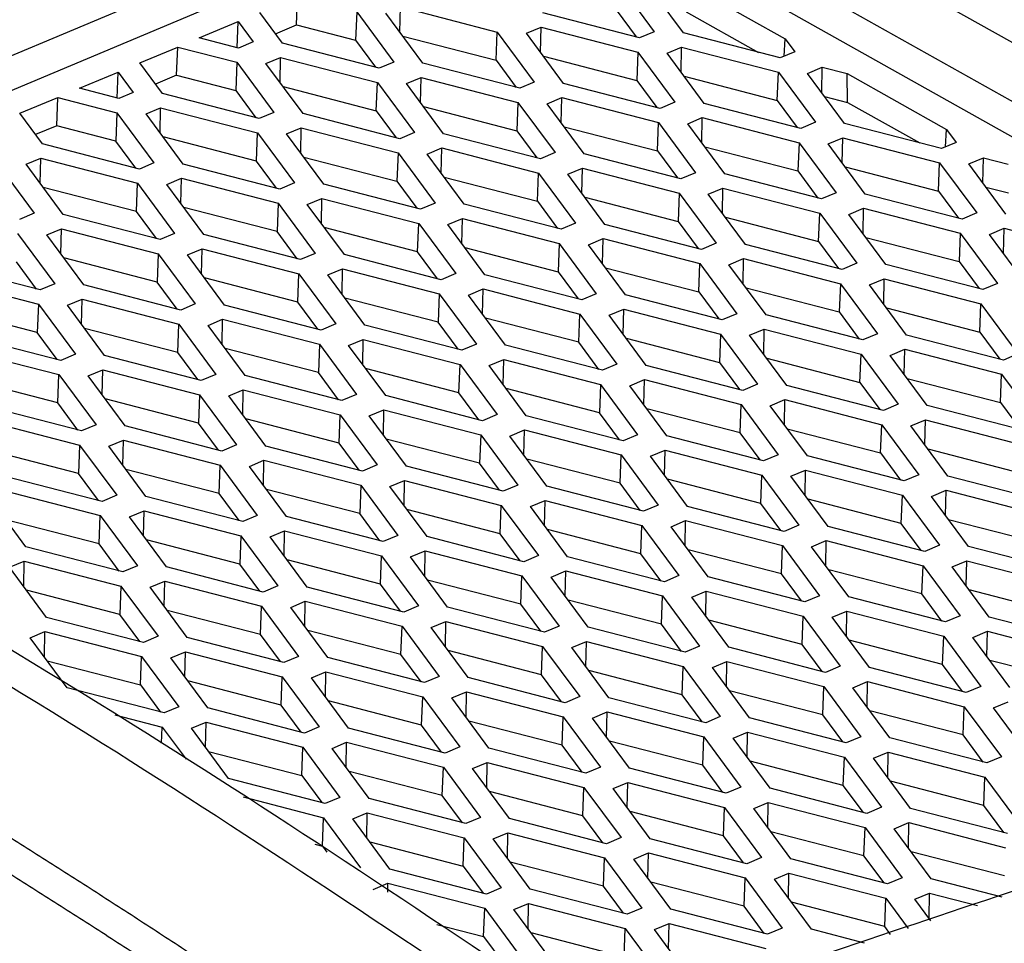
# Model space of a CAD drawing. Header units: millimetres. Extents: x -0.44 to 1.31, y -0.87 to 1.29.
# Tile 118 of 182: x 1.1592 to 1.1836, y -0.4422 to -0.4193. Entities that reach past the tile are written whole.
import ezdxf

# ---------------------------------------------------------------- set-up
doc = ezdxf.new("R2010")
doc.units = ezdxf.units.MM

msp = doc.modelspace()

# ---------------------------------------------------------------- linework, layer by layer
at = {"color": 7, "linetype": 'Continuous', "lineweight": 25}
for p, q in [((1.172175, -0.413303), (1.20818, -0.433535)), ((1.143779, -0.426554), (1.171276, -0.414992)), ((1.172688, -0.415054), (1.20647, -0.434036)), ((1.171256, -0.415865), (1.144701, -0.42703)), ((1.205437, -0.43434), (1.172668, -0.415927)), ((1.174003, -0.41833), (1.174923, -0.419575)), ((1.175648, -0.419605), (1.174727, -0.418359)), ((1.175709, -0.418367), (1.178177, -0.419754)), ((1.166039, -0.419406), (1.166066, -0.418703)), ((1.165688, -0.419859), (1.165126, -0.419098)), ((1.167534, -0.419083), (1.167507, -0.419785)), ((1.167534, -0.419083), (1.168454, -0.420329)), ((1.169179, -0.420358), (1.168258, -0.419112)), ((1.168609, -0.419587), (1.168621, -0.41896)), ((1.168621, -0.41896), (1.171025, -0.419582)), ((1.174561, -0.419728), (1.172157, -0.419106)), ((1.173976, -0.419032), (1.174473, -0.419705)), ((1.175718, -0.419079), (1.177514, -0.420088)), ((1.163624, -0.419729), (1.16459, -0.419323)), ((1.164565, -0.419973), (1.16459, -0.419323)), ((1.16459, -0.419323), (1.164963, -0.41983)), ((1.165515, -0.419626), (1.166039, -0.419406)), ((1.166039, -0.419406), (1.167507, -0.419785)), ((1.170998, -0.420284), (1.171025, -0.419582)), ((1.171025, -0.419582), (1.171945, -0.420827)), ((1.171749, -0.419611), (1.172112, -0.419458)), ((1.17267, -0.420857), (1.171749, -0.419611)), ((1.1721, -0.420086), (1.172112, -0.419458)), ((1.172112, -0.419458), (1.174516, -0.420081)), ((1.174923, -0.419575), (1.174561, -0.419728)), ((1.178052, -0.420227), (1.175648, -0.419605)), ((1.164601, -0.419982), (1.163624, -0.419729)), ((1.164963, -0.41983), (1.164601, -0.419982)), ((1.168092, -0.420481), (1.165688, -0.419859)), ((1.167507, -0.419785), (1.168004, -0.420458)), ((1.168682, -0.419685), (1.170998, -0.420284)), ((1.178152, -0.420185), (1.178177, -0.419754)), ((1.178177, -0.419754), (1.178414, -0.420074)), ((1.162148, -0.42035), (1.163088, -0.419955)), ((1.163061, -0.420658), (1.163088, -0.419955)), ((1.163088, -0.419955), (1.164556, -0.420335)), ((1.174516, -0.420081), (1.174489, -0.420783)), ((1.174516, -0.420081), (1.175436, -0.421326)), ((1.175241, -0.42011), (1.175603, -0.419957)), ((1.176161, -0.421356), (1.175241, -0.42011)), ((1.175591, -0.420585), (1.175603, -0.419957)), ((1.175603, -0.419957), (1.178007, -0.42058)), ((1.178414, -0.420074), (1.178052, -0.420227)), ((1.16271, -0.421111), (1.162148, -0.42035)), ((1.164556, -0.420335), (1.164529, -0.421038)), ((1.164556, -0.420335), (1.165477, -0.421581)), ((1.165281, -0.420364), (1.165643, -0.420212)), ((1.166201, -0.42161), (1.165281, -0.420364)), ((1.165631, -0.420839), (1.165643, -0.420212)), ((1.165643, -0.420212), (1.168047, -0.420834)), ((1.168454, -0.420329), (1.168092, -0.420481)), ((1.171583, -0.42098), (1.169179, -0.420358)), ((1.170998, -0.420284), (1.171495, -0.420957)), ((1.172173, -0.420184), (1.174489, -0.420783)), ((1.160646, -0.420981), (1.161612, -0.420576)), ((1.161587, -0.421225), (1.161612, -0.420576)), ((1.161612, -0.420576), (1.161986, -0.421082)), ((1.17798, -0.421282), (1.178007, -0.42058)), ((1.178007, -0.42058), (1.178928, -0.421825)), ((1.178731, -0.420609), (1.179094, -0.420456)), ((1.179652, -0.421855), (1.178731, -0.420609)), ((1.179082, -0.421084), (1.179094, -0.420456)), ((1.179094, -0.420456), (1.179713, -0.420616)), ((1.163061, -0.420658), (1.162538, -0.420878)), ((1.163061, -0.420658), (1.164529, -0.421038)), ((1.16802, -0.421536), (1.168047, -0.420834)), ((1.168047, -0.420834), (1.168968, -0.422079)), ((1.168772, -0.420863), (1.169134, -0.420711)), ((1.169122, -0.421338), (1.169134, -0.420711)), ((1.169134, -0.420711), (1.171538, -0.421333)), ((1.171945, -0.420827), (1.171583, -0.42098)), ((1.174489, -0.420783), (1.174986, -0.421456)), ((1.175664, -0.420683), (1.17798, -0.421282)), ((1.179713, -0.420616), (1.182182, -0.422004)), ((1.179722, -0.421329), (1.179713, -0.420616)), ((1.161623, -0.421234), (1.160646, -0.420981)), ((1.161986, -0.421082), (1.161623, -0.421234)), ((1.164529, -0.421038), (1.165026, -0.42171)), ((1.165704, -0.420937), (1.16802, -0.421536)), ((1.169692, -0.422109), (1.168772, -0.420863)), ((1.175074, -0.421479), (1.17267, -0.420857)), ((1.15917, -0.421602), (1.16011, -0.421207)), ((1.160083, -0.42191), (1.16011, -0.421207)), ((1.16011, -0.421207), (1.161578, -0.421587)), ((1.165114, -0.421733), (1.16271, -0.421111)), ((1.171538, -0.421333), (1.171511, -0.422035)), ((1.171538, -0.421333), (1.172459, -0.422578)), ((1.172263, -0.421362), (1.172625, -0.421209)), ((1.172613, -0.421837), (1.172625, -0.421209)), ((1.172625, -0.421209), (1.175029, -0.421832)), ((1.175436, -0.421326), (1.175074, -0.421479)), ((1.17798, -0.421282), (1.178477, -0.421955)), ((1.179155, -0.421182), (1.179722, -0.421329)), ((1.179722, -0.421329), (1.181518, -0.422338)), ((1.161578, -0.421587), (1.161551, -0.42229)), ((1.161578, -0.421587), (1.162499, -0.422833)), ((1.162303, -0.421616), (1.162665, -0.421464)), ((1.162653, -0.422091), (1.162665, -0.421464)), ((1.162665, -0.421464), (1.165069, -0.422086)), ((1.165477, -0.421581), (1.165114, -0.421733)), ((1.16802, -0.421536), (1.168517, -0.422209)), ((1.169195, -0.421436), (1.171511, -0.422035)), ((1.173183, -0.422608), (1.172263, -0.421362)), ((1.178565, -0.421978), (1.176161, -0.421356)), ((1.159732, -0.422363), (1.15917, -0.421602)), ((1.163223, -0.422862), (1.162303, -0.421616)), ((1.168605, -0.422232), (1.166201, -0.42161)), ((1.175002, -0.422534), (1.175029, -0.421832)), ((1.175029, -0.421832), (1.17595, -0.423077)), ((1.175754, -0.421861), (1.176116, -0.421708)), ((1.176104, -0.422336), (1.176116, -0.421708)), ((1.176116, -0.421708), (1.17852, -0.422331)), ((1.178928, -0.421825), (1.178565, -0.421978)), ((1.160083, -0.42191), (1.15956, -0.42213)), ((1.161551, -0.42229), (1.160083, -0.42191)), ((1.165794, -0.422115), (1.166156, -0.421963)), ((1.166144, -0.42259), (1.166156, -0.421963)), ((1.166156, -0.421963), (1.16856, -0.422585)), ((1.171511, -0.422035), (1.172008, -0.422708)), ((1.172686, -0.421935), (1.175002, -0.422534)), ((1.176674, -0.423107), (1.175754, -0.421861)), ((1.182056, -0.422477), (1.179652, -0.421855)), ((1.182156, -0.422435), (1.182182, -0.422004)), ((1.182182, -0.422004), (1.182419, -0.422324)), ((1.162048, -0.422963), (1.161551, -0.42229)), ((1.165042, -0.422789), (1.162726, -0.422189)), ((1.165042, -0.422789), (1.165069, -0.422086)), ((1.165069, -0.422086), (1.16599, -0.423332)), ((1.166714, -0.423361), (1.165794, -0.422115)), ((1.168968, -0.422079), (1.168605, -0.422232)), ((1.172096, -0.422731), (1.169692, -0.422109)), ((1.179245, -0.42236), (1.179607, -0.422207)), ((1.179595, -0.422835), (1.179607, -0.422207)), ((1.179607, -0.422207), (1.182011, -0.42283)), ((1.162136, -0.422985), (1.159732, -0.422363)), ((1.169285, -0.422614), (1.169647, -0.422462)), ((1.169635, -0.423089), (1.169647, -0.422462)), ((1.169647, -0.422462), (1.172051, -0.423084)), ((1.175002, -0.422534), (1.175499, -0.423207)), ((1.176177, -0.422434), (1.178493, -0.423033)), ((1.17852, -0.422331), (1.178493, -0.423033)), ((1.17852, -0.422331), (1.179441, -0.423576)), ((1.180165, -0.423606), (1.179245, -0.42236)), ((1.182419, -0.422324), (1.182056, -0.422477)), ((1.159325, -0.422868), (1.159688, -0.422716)), ((1.159676, -0.423343), (1.159688, -0.422716)), ((1.159688, -0.422716), (1.162091, -0.423338)), ((1.165539, -0.423461), (1.165042, -0.422789)), ((1.166217, -0.422688), (1.168533, -0.423288)), ((1.16856, -0.422585), (1.168533, -0.423288)), ((1.16856, -0.422585), (1.169481, -0.423831)), ((1.170205, -0.42386), (1.169285, -0.422614)), ((1.172459, -0.422578), (1.172096, -0.422731)), ((1.175587, -0.42323), (1.173183, -0.422608)), ((1.182736, -0.422859), (1.183098, -0.422706)), ((1.183086, -0.423334), (1.183098, -0.422706)), ((1.183098, -0.422706), (1.183717, -0.422866)), ((1.1586, -0.422839), (1.159521, -0.424085)), ((1.160245, -0.424114), (1.159325, -0.422868)), ((1.162499, -0.422833), (1.162136, -0.422985)), ((1.165627, -0.423484), (1.163223, -0.422862)), ((1.172776, -0.423113), (1.173138, -0.422961)), ((1.173126, -0.423588), (1.173138, -0.422961)), ((1.173138, -0.422961), (1.175542, -0.423583)), ((1.178493, -0.423033), (1.17899, -0.423706)), ((1.179668, -0.422933), (1.181984, -0.423532)), ((1.181984, -0.423532), (1.182011, -0.42283)), ((1.182011, -0.42283), (1.182932, -0.424075)), ((1.183656, -0.424105), (1.182736, -0.422859)), ((1.162816, -0.423367), (1.163179, -0.423215)), ((1.163167, -0.423842), (1.163179, -0.423215)), ((1.163179, -0.423215), (1.165582, -0.423837)), ((1.168533, -0.423288), (1.16903, -0.42396)), ((1.169708, -0.423187), (1.172024, -0.423786)), ((1.172024, -0.423786), (1.172051, -0.423084)), ((1.172051, -0.423084), (1.172972, -0.424329)), ((1.173696, -0.424359), (1.172776, -0.423113)), ((1.17595, -0.423077), (1.175587, -0.42323)), ((1.179078, -0.423729), (1.176674, -0.423107)), ((1.162064, -0.424041), (1.159748, -0.423441)), ((1.162064, -0.424041), (1.162091, -0.423338)), ((1.162091, -0.423338), (1.163012, -0.424584)), ((1.163736, -0.424613), (1.162816, -0.423367)), ((1.16599, -0.423332), (1.165627, -0.423484)), ((1.169118, -0.423983), (1.166714, -0.423361)), ((1.176267, -0.423612), (1.17663, -0.423459)), ((1.176618, -0.424087), (1.17663, -0.423459)), ((1.17663, -0.423459), (1.179033, -0.424082)), ((1.181984, -0.423532), (1.182481, -0.424205)), ((1.183159, -0.423432), (1.183726, -0.423579)), ((1.166307, -0.423866), (1.16667, -0.423714)), ((1.166658, -0.424341), (1.16667, -0.423714)), ((1.16667, -0.423714), (1.169073, -0.424336)), ((1.172024, -0.423786), (1.172521, -0.424459)), ((1.173199, -0.423686), (1.175515, -0.424285)), ((1.175542, -0.423583), (1.175515, -0.424285)), ((1.175542, -0.423583), (1.176463, -0.424828)), ((1.177187, -0.424858), (1.176267, -0.423612)), ((1.179441, -0.423576), (1.179078, -0.423729)), ((1.182569, -0.424228), (1.180165, -0.423606)), ((1.165555, -0.42454), (1.163239, -0.42394)), ((1.165582, -0.423837), (1.165555, -0.42454)), ((1.165582, -0.423837), (1.166503, -0.425083)), ((1.167227, -0.425112), (1.166307, -0.423866)), ((1.169481, -0.423831), (1.169118, -0.423983)), ((1.172609, -0.424482), (1.170205, -0.42386)), ((1.179758, -0.424111), (1.180121, -0.423958)), ((1.180109, -0.424586), (1.180121, -0.423958)), ((1.180121, -0.423958), (1.182524, -0.424581)), ((1.159521, -0.424085), (1.159158, -0.424237)), ((1.162649, -0.424736), (1.160245, -0.424114)), ((1.162562, -0.424714), (1.162064, -0.424041)), ((1.169798, -0.424365), (1.170161, -0.424213)), ((1.170149, -0.42484), (1.170161, -0.424213)), ((1.170161, -0.424213), (1.172564, -0.424835)), ((1.17669, -0.424185), (1.179006, -0.424784)), ((1.179006, -0.424784), (1.179033, -0.424082)), ((1.179033, -0.424082), (1.179954, -0.425327)), ((1.180678, -0.425357), (1.179758, -0.424111)), ((1.182932, -0.424075), (1.182569, -0.424228)), ((1.159838, -0.424619), (1.160201, -0.424467)), ((1.160189, -0.425094), (1.160201, -0.424467)), ((1.160201, -0.424467), (1.162604, -0.425089)), ((1.169046, -0.425039), (1.16673, -0.424439)), ((1.169046, -0.425039), (1.169073, -0.424336)), ((1.169073, -0.424336), (1.169994, -0.425582)), ((1.170718, -0.425611), (1.169798, -0.424365)), ((1.172972, -0.424329), (1.172609, -0.424482)), ((1.1761, -0.424981), (1.173696, -0.424359)), ((1.175515, -0.424285), (1.176012, -0.424958)), ((1.183249, -0.42461), (1.183612, -0.424457)), ((1.1836, -0.425085), (1.183612, -0.424457)), ((1.183612, -0.424457), (1.186015, -0.425079)), ((1.159113, -0.42459), (1.160034, -0.425836)), ((1.160758, -0.425865), (1.159838, -0.424619)), ((1.163012, -0.424584), (1.162649, -0.424736)), ((1.16614, -0.425235), (1.163736, -0.424613)), ((1.166052, -0.425212), (1.165555, -0.42454)), ((1.173289, -0.424864), (1.173652, -0.424712)), ((1.17364, -0.425339), (1.173652, -0.424712)), ((1.173652, -0.424712), (1.176055, -0.425334)), ((1.180181, -0.424684), (1.182497, -0.425283)), ((1.182524, -0.424581), (1.182497, -0.425283)), ((1.182524, -0.424581), (1.183445, -0.425826)), ((1.184169, -0.425856), (1.183249, -0.42461)), ((1.163329, -0.425118), (1.163692, -0.424966)), ((1.16368, -0.425593), (1.163692, -0.424966)), ((1.163692, -0.424966), (1.166095, -0.425588)), ((1.170221, -0.424938), (1.172537, -0.425537)), ((1.172564, -0.424835), (1.172537, -0.425537)), ((1.172564, -0.424835), (1.173485, -0.426081)), ((1.174209, -0.42611), (1.173289, -0.424864)), ((1.176463, -0.424828), (1.1761, -0.424981)), ((1.179591, -0.42548), (1.177187, -0.424858)), ((1.179006, -0.424784), (1.179504, -0.425457)), ((1.162577, -0.425792), (1.160261, -0.425192)), ((1.162604, -0.425089), (1.162577, -0.425792)), ((1.162604, -0.425089), (1.163525, -0.426335)), ((1.164249, -0.426364), (1.163329, -0.425118)), ((1.166503, -0.425083), (1.16614, -0.425235)), ((1.169631, -0.425734), (1.167227, -0.425112)), ((1.169544, -0.425711), (1.169046, -0.425039)), ((1.17678, -0.425363), (1.177143, -0.42521)), ((1.177131, -0.425838), (1.177143, -0.42521)), ((1.177143, -0.42521), (1.179546, -0.425833)), ((1.159671, -0.425988), (1.157267, -0.425366)), ((1.159584, -0.425966), (1.159086, -0.425293)), ((1.16682, -0.425617), (1.167183, -0.425465)), ((1.167171, -0.426092), (1.167183, -0.425465)), ((1.167183, -0.425465), (1.169586, -0.426087)), ((1.173712, -0.425437), (1.176028, -0.426036)), ((1.176028, -0.426036), (1.176055, -0.425334)), ((1.176055, -0.425334), (1.176976, -0.426579)), ((1.1777, -0.426609), (1.17678, -0.425363)), ((1.179954, -0.425327), (1.179591, -0.42548)), ((1.183082, -0.425979), (1.180678, -0.425357)), ((1.182497, -0.425283), (1.182994, -0.425956)), ((1.157223, -0.425719), (1.159627, -0.426341)), ((1.166069, -0.426291), (1.163752, -0.425691)), ((1.166069, -0.426291), (1.166095, -0.425588)), ((1.166095, -0.425588), (1.167016, -0.426834)), ((1.16774, -0.426863), (1.16682, -0.425617)), ((1.169994, -0.425582), (1.169631, -0.425734)), ((1.173122, -0.426233), (1.170718, -0.425611)), ((1.172537, -0.425537), (1.173035, -0.42621)), ((1.180271, -0.425862), (1.180634, -0.425709)), ((1.180622, -0.426337), (1.180634, -0.425709)), ((1.180634, -0.425709), (1.183037, -0.426332)), ((1.160034, -0.425836), (1.159671, -0.425988)), ((1.163162, -0.426487), (1.160758, -0.425865)), ((1.163075, -0.426465), (1.162577, -0.425792)), ((1.170311, -0.426116), (1.170674, -0.425964)), ((1.170662, -0.426591), (1.170674, -0.425964)), ((1.170674, -0.425964), (1.173078, -0.426586)), ((1.177203, -0.425936), (1.179519, -0.426535)), ((1.179546, -0.425833), (1.179519, -0.426535)), ((1.179546, -0.425833), (1.180467, -0.427078)), ((1.181191, -0.427108), (1.180271, -0.425862)), ((1.183445, -0.425826), (1.183082, -0.425979)), ((1.160351, -0.42637), (1.160714, -0.426218)), ((1.160702, -0.426845), (1.160714, -0.426218)), ((1.160714, -0.426218), (1.163118, -0.42684)), ((1.169559, -0.42679), (1.167243, -0.42619)), ((1.169586, -0.426087), (1.169559, -0.42679)), ((1.169586, -0.426087), (1.170507, -0.427333)), ((1.171231, -0.427362), (1.170311, -0.426116)), ((1.173485, -0.426081), (1.173122, -0.426233)), ((1.176613, -0.426732), (1.174209, -0.42611)), ((1.176028, -0.426036), (1.176526, -0.426709)), ((1.1596, -0.427044), (1.157283, -0.426444)), ((1.159627, -0.426341), (1.1596, -0.427044)), ((1.159627, -0.426341), (1.160547, -0.427587)), ((1.161271, -0.427616), (1.160351, -0.42637)), ((1.163525, -0.426335), (1.163162, -0.426487)), ((1.166653, -0.426986), (1.164249, -0.426364)), ((1.166566, -0.426963), (1.166069, -0.426291)), ((1.173802, -0.426615), (1.174165, -0.426463)), ((1.174153, -0.42709), (1.174165, -0.426463)), ((1.174165, -0.426463), (1.176569, -0.427085)), ((1.180694, -0.426435), (1.183011, -0.427034)), ((1.183011, -0.427034), (1.183037, -0.426332)), ((1.183037, -0.426332), (1.183958, -0.427577)), ((1.163842, -0.426869), (1.164205, -0.426717)), ((1.164193, -0.427344), (1.164205, -0.426717)), ((1.164205, -0.426717), (1.166609, -0.427339)), ((1.173051, -0.427288), (1.170734, -0.426689)), ((1.173051, -0.427288), (1.173078, -0.426586)), ((1.173078, -0.426586), (1.173998, -0.427832)), ((1.174722, -0.427861), (1.173802, -0.426615)), ((1.176976, -0.426579), (1.176613, -0.426732)), ((1.180104, -0.427231), (1.1777, -0.426609)), ((1.179519, -0.426535), (1.180017, -0.427208)), ((1.163091, -0.427543), (1.160774, -0.426943)), ((1.163091, -0.427543), (1.163118, -0.42684)), ((1.163118, -0.42684), (1.164038, -0.428086)), ((1.164762, -0.428115), (1.163842, -0.426869)), ((1.167016, -0.426834), (1.166653, -0.426986)), ((1.170144, -0.427485), (1.16774, -0.426863)), ((1.170057, -0.427462), (1.169559, -0.42679)), ((1.177293, -0.427114), (1.177656, -0.426961)), ((1.177644, -0.427589), (1.177656, -0.426961)), ((1.177656, -0.426961), (1.18006, -0.427584)), ((1.160184, -0.427739), (1.15778, -0.427117)), ((1.160097, -0.427717), (1.1596, -0.427044)), ((1.174225, -0.427188), (1.176542, -0.427787)), ((1.176569, -0.427085), (1.176542, -0.427787)), ((1.176569, -0.427085), (1.177489, -0.42833)), ((1.178213, -0.42836), (1.177293, -0.427114)), ((1.180467, -0.427078), (1.180104, -0.427231)), ((1.183595, -0.42773), (1.181191, -0.427108)), ((1.183011, -0.427034), (1.183508, -0.427707)), ((1.166582, -0.428042), (1.164265, -0.427442)), ((1.166609, -0.427339), (1.166582, -0.428042)), ((1.166609, -0.427339), (1.167529, -0.428585)), ((1.167333, -0.427368), (1.167696, -0.427216)), ((1.168254, -0.428614), (1.167333, -0.427368)), ((1.167684, -0.427843), (1.167696, -0.427216)), ((1.167696, -0.427216), (1.1701, -0.427838)), ((1.170507, -0.427333), (1.170144, -0.427485)), ((1.173635, -0.427984), (1.171231, -0.427362)), ((1.173548, -0.427961), (1.173051, -0.427288)), ((1.157736, -0.42747), (1.16014, -0.428092)), ((1.160547, -0.427587), (1.160184, -0.427739)), ((1.163675, -0.428238), (1.161271, -0.427616)), ((1.163588, -0.428216), (1.163091, -0.427543)), ((1.177716, -0.427687), (1.180033, -0.428286)), ((1.180033, -0.428286), (1.18006, -0.427584)), ((1.18006, -0.427584), (1.18098, -0.428829)), ((1.180784, -0.427613), (1.181147, -0.42746)), ((1.181704, -0.428859), (1.180784, -0.427613)), ((1.181135, -0.428088), (1.181147, -0.42746)), ((1.181147, -0.42746), (1.183551, -0.428083)), ((1.183958, -0.427577), (1.183595, -0.42773)), ((1.170073, -0.428541), (1.167756, -0.427941)), ((1.170073, -0.428541), (1.1701, -0.427838)), ((1.1701, -0.427838), (1.17102, -0.429084)), ((1.170824, -0.427867), (1.171187, -0.427715)), ((1.171744, -0.429113), (1.170824, -0.427867)), ((1.171175, -0.428342), (1.171187, -0.427715)), ((1.171187, -0.427715), (1.173591, -0.428337)), ((1.173998, -0.427832), (1.173635, -0.427984)), ((1.177126, -0.428483), (1.174722, -0.427861)), ((1.176542, -0.427787), (1.177039, -0.42846)), ((1.160113, -0.428795), (1.16014, -0.428092)), ((1.16014, -0.428092), (1.16106, -0.429338)), ((1.160864, -0.428121), (1.161227, -0.427969)), ((1.161785, -0.429367), (1.160864, -0.428121)), ((1.161215, -0.428596), (1.161227, -0.427969)), ((1.161227, -0.427969), (1.163631, -0.428591)), ((1.164038, -0.428086), (1.163675, -0.428238)), ((1.167166, -0.428737), (1.164762, -0.428115)), ((1.167079, -0.428715), (1.166582, -0.428042)), ((1.181207, -0.428186), (1.183524, -0.428785)), ((1.183524, -0.428785), (1.183551, -0.428083)), ((1.183551, -0.428083), (1.184471, -0.429328)), ((1.160113, -0.428795), (1.157796, -0.428195)), ((1.173591, -0.428337), (1.173564, -0.42904)), ((1.173591, -0.428337), (1.174511, -0.429583)), ((1.174315, -0.428366), (1.174678, -0.428214)), ((1.175236, -0.429612), (1.174315, -0.428366)), ((1.174666, -0.428841), (1.174678, -0.428214)), ((1.174678, -0.428214), (1.177082, -0.428836)), ((1.177489, -0.42833), (1.177126, -0.428483)), ((1.180617, -0.428982), (1.178213, -0.42836)), ((1.180033, -0.428286), (1.18053, -0.428959)), ((1.163631, -0.428591), (1.163604, -0.429294)), ((1.163631, -0.428591), (1.164551, -0.429837)), ((1.164355, -0.42862), (1.164718, -0.428468)), ((1.165276, -0.429866), (1.164355, -0.42862)), ((1.164706, -0.429095), (1.164718, -0.428468)), ((1.164718, -0.428468), (1.167122, -0.42909)), ((1.167529, -0.428585), (1.167166, -0.428737)), ((1.170657, -0.429236), (1.168254, -0.428614)), ((1.17057, -0.429213), (1.170073, -0.428541)), ((1.173564, -0.42904), (1.171247, -0.42844)), ((1.160697, -0.42949), (1.158294, -0.428868)), ((1.16061, -0.429468), (1.160113, -0.428795)), ((1.163604, -0.429294), (1.161287, -0.428694)), ((1.177055, -0.429538), (1.177082, -0.428836)), ((1.177082, -0.428836), (1.178002, -0.430081)), ((1.177806, -0.428865), (1.178169, -0.428713)), ((1.178727, -0.430111), (1.177806, -0.428865)), ((1.178157, -0.42934), (1.178169, -0.428713)), ((1.178169, -0.428713), (1.180573, -0.429335)), ((1.18098, -0.428829), (1.180617, -0.428982)), ((1.184108, -0.429481), (1.181704, -0.428859)), ((1.183524, -0.428785), (1.184021, -0.429458)), ((1.167095, -0.429793), (1.167122, -0.42909)), ((1.167122, -0.42909), (1.168042, -0.430336)), ((1.167846, -0.429119), (1.168209, -0.428967)), ((1.168767, -0.430365), (1.167846, -0.429119)), ((1.168197, -0.429594), (1.168209, -0.428967)), ((1.168209, -0.428967), (1.170613, -0.429589)), ((1.17102, -0.429084), (1.170657, -0.429236)), ((1.174148, -0.429735), (1.171744, -0.429113)), ((1.174061, -0.429712), (1.173564, -0.42904)), ((1.177055, -0.429538), (1.174738, -0.428939)), ((1.158249, -0.429221), (1.160653, -0.429843)), ((1.16106, -0.429338), (1.160697, -0.42949)), ((1.164188, -0.429989), (1.161785, -0.429367)), ((1.164101, -0.429967), (1.163604, -0.429294)), ((1.167095, -0.429793), (1.164778, -0.429193)), ((1.180546, -0.430037), (1.180573, -0.429335)), ((1.180573, -0.429335), (1.181493, -0.43058)), ((1.181297, -0.429364), (1.18166, -0.429211)), ((1.182218, -0.43061), (1.181297, -0.429364)), ((1.181648, -0.429839), (1.18166, -0.429211)), ((1.18166, -0.429211), (1.184064, -0.429834)), ((1.170613, -0.429589), (1.170586, -0.430292)), ((1.170613, -0.429589), (1.171533, -0.430835)), ((1.171337, -0.429618), (1.1717, -0.429466)), ((1.172258, -0.430864), (1.171337, -0.429618)), ((1.171688, -0.430093), (1.1717, -0.429466)), ((1.1717, -0.429466), (1.174104, -0.430088)), ((1.174511, -0.429583), (1.174148, -0.429735)), ((1.177639, -0.430234), (1.175236, -0.429612)), ((1.177552, -0.430211), (1.177055, -0.429538)), ((1.178229, -0.429438), (1.180546, -0.430037)), ((1.160653, -0.429843), (1.160626, -0.430546)), ((1.160653, -0.429843), (1.161573, -0.431089)), ((1.161377, -0.429872), (1.16174, -0.42972)), ((1.162298, -0.431118), (1.161377, -0.429872)), ((1.161728, -0.430347), (1.16174, -0.42972)), ((1.16174, -0.42972), (1.164144, -0.430342)), ((1.164551, -0.429837), (1.164188, -0.429989)), ((1.167679, -0.430488), (1.165276, -0.429866)), ((1.167592, -0.430466), (1.167095, -0.429793)), ((1.170586, -0.430292), (1.168269, -0.429692)), ((1.160626, -0.430546), (1.158309, -0.429946)), ((1.174077, -0.430791), (1.174104, -0.430088)), ((1.174104, -0.430088), (1.175024, -0.431334)), ((1.174828, -0.430117), (1.175191, -0.429965)), ((1.175749, -0.431363), (1.174828, -0.430117)), ((1.175179, -0.430592), (1.175191, -0.429965)), ((1.175191, -0.429965), (1.177595, -0.430587)), ((1.178002, -0.430081), (1.177639, -0.430234)), ((1.18113, -0.430733), (1.178727, -0.430111)), ((1.180546, -0.430037), (1.181043, -0.43071)), ((1.18172, -0.429937), (1.184037, -0.430536)), ((1.164117, -0.431045), (1.164144, -0.430342)), ((1.164144, -0.430342), (1.165064, -0.431588)), ((1.164868, -0.430371), (1.165231, -0.430219)), ((1.165789, -0.431617), (1.164868, -0.430371)), ((1.165219, -0.430846), (1.165231, -0.430219)), ((1.165231, -0.430219), (1.167635, -0.430841)), ((1.168042, -0.430336), (1.167679, -0.430488)), ((1.17117, -0.430987), (1.168767, -0.430365)), ((1.171083, -0.430964), (1.170586, -0.430292)), ((1.174077, -0.430791), (1.171761, -0.430191)), ((1.16121, -0.431241), (1.158807, -0.430619)), ((1.161123, -0.431219), (1.160626, -0.430546)), ((1.164117, -0.431045), (1.161801, -0.430445)), ((1.177568, -0.431289), (1.177595, -0.430587)), ((1.177595, -0.430587), (1.178515, -0.431833)), ((1.178319, -0.430616), (1.178682, -0.430464)), ((1.17924, -0.431862), (1.178319, -0.430616)), ((1.17867, -0.431091), (1.178682, -0.430464)), ((1.178682, -0.430464), (1.181086, -0.431086)), ((1.181493, -0.43058), (1.18113, -0.430733)), ((1.184621, -0.431232), (1.182218, -0.43061)), ((1.167635, -0.430841), (1.167608, -0.431544)), ((1.167635, -0.430841), (1.168555, -0.432087)), ((1.168359, -0.43087), (1.168722, -0.430718)), ((1.16928, -0.432116), (1.168359, -0.43087)), ((1.16871, -0.431345), (1.168722, -0.430718)), ((1.168722, -0.430718), (1.171126, -0.43134)), ((1.171533, -0.430835), (1.17117, -0.430987)), ((1.174661, -0.431486), (1.172258, -0.430864)), ((1.174574, -0.431463), (1.174077, -0.430791)), ((1.177568, -0.431289), (1.175251, -0.43069)), ((1.15932, -0.43237), (1.158399, -0.431124)), ((1.158762, -0.430972), (1.161166, -0.431594)), ((1.161573, -0.431089), (1.16121, -0.431241)), ((1.164702, -0.43174), (1.162298, -0.431118)), ((1.164614, -0.431718), (1.164117, -0.431045)), ((1.167608, -0.431544), (1.165292, -0.430944)), ((1.181059, -0.431788), (1.181086, -0.431086)), ((1.181086, -0.431086), (1.182006, -0.432331)), ((1.18181, -0.431115), (1.182173, -0.430963)), ((1.182731, -0.432361), (1.18181, -0.431115)), ((1.182161, -0.43159), (1.182173, -0.430963)), ((1.182173, -0.430963), (1.184577, -0.431585)), ((1.171099, -0.432043), (1.171126, -0.43134)), ((1.171126, -0.43134), (1.172046, -0.432586)), ((1.17185, -0.431369), (1.172213, -0.431217)), ((1.172771, -0.432615), (1.17185, -0.431369)), ((1.172201, -0.431844), (1.172213, -0.431217)), ((1.172213, -0.431217), (1.174617, -0.431839)), ((1.175024, -0.431334), (1.174661, -0.431486)), ((1.178152, -0.431985), (1.175749, -0.431363)), ((1.178065, -0.431962), (1.177568, -0.431289)), ((1.181059, -0.431788), (1.178743, -0.431189)), ((1.161139, -0.432297), (1.161166, -0.431594)), ((1.161166, -0.431594), (1.162086, -0.43284)), ((1.16189, -0.431623), (1.162253, -0.431471)), ((1.162241, -0.432098), (1.162253, -0.431471)), ((1.162253, -0.431471), (1.164657, -0.432093)), ((1.165064, -0.431588), (1.164702, -0.43174)), ((1.168105, -0.432217), (1.167608, -0.431544)), ((1.171099, -0.432043), (1.168783, -0.431443)), ((1.161139, -0.432297), (1.158823, -0.431697)), ((1.162811, -0.432869), (1.16189, -0.431623)), ((1.168193, -0.432239), (1.165789, -0.431617)), ((1.17459, -0.432542), (1.174617, -0.431839)), ((1.174617, -0.431839), (1.175537, -0.433085)), ((1.175341, -0.431868), (1.175704, -0.431716)), ((1.175692, -0.432343), (1.175704, -0.431716)), ((1.175704, -0.431716), (1.178108, -0.432338)), ((1.178515, -0.431833), (1.178152, -0.431985)), ((1.181556, -0.432461), (1.181059, -0.431788)), ((1.182234, -0.431688), (1.18455, -0.432287)), ((1.164657, -0.432093), (1.16463, -0.432796)), ((1.164657, -0.432093), (1.165577, -0.433339)), ((1.165381, -0.432122), (1.165744, -0.43197)), ((1.165732, -0.432597), (1.165744, -0.43197)), ((1.165744, -0.43197), (1.168148, -0.432592)), ((1.168555, -0.432087), (1.168193, -0.432239)), ((1.171596, -0.432715), (1.171099, -0.432043)), ((1.17459, -0.432542), (1.172274, -0.431942)), ((1.176262, -0.433114), (1.175341, -0.431868)), ((1.181644, -0.432484), (1.17924, -0.431862)), ((1.161636, -0.43297), (1.161139, -0.432297)), ((1.16463, -0.432796), (1.162314, -0.432196)), ((1.166302, -0.433368), (1.165381, -0.432122)), ((1.171684, -0.432738), (1.16928, -0.432116)), ((1.178081, -0.43304), (1.178108, -0.432338)), ((1.178108, -0.432338), (1.179028, -0.433584)), ((1.178832, -0.432367), (1.179195, -0.432215)), ((1.179183, -0.432842), (1.179195, -0.432215)), ((1.179195, -0.432215), (1.181599, -0.432837)), ((1.182006, -0.432331), (1.181644, -0.432484)), ((1.161724, -0.432992), (1.15932, -0.43237)), ((1.168121, -0.433295), (1.168148, -0.432592)), ((1.168148, -0.432592), (1.169068, -0.433838)), ((1.168872, -0.432621), (1.169235, -0.432469)), ((1.169223, -0.433096), (1.169235, -0.432469)), ((1.169235, -0.432469), (1.171639, -0.433091)), ((1.172046, -0.432586), (1.171684, -0.432738)), ((1.175087, -0.433214), (1.17459, -0.432542)), ((1.178081, -0.43304), (1.175765, -0.432441)), ((1.179753, -0.433613), (1.178832, -0.432367)), ((1.185135, -0.432983), (1.182731, -0.432361)), ((1.158912, -0.432875), (1.159275, -0.432723)), ((1.159263, -0.43335), (1.159275, -0.432723)), ((1.159275, -0.432723), (1.161679, -0.433345)), ((1.165127, -0.433469), (1.16463, -0.432796)), ((1.168121, -0.433295), (1.165805, -0.432695)), ((1.169793, -0.433867), (1.168872, -0.432621)), ((1.175175, -0.433237), (1.172771, -0.432615)), ((1.181572, -0.433539), (1.181599, -0.432837)), ((1.181599, -0.432837), (1.182519, -0.434083)), ((1.182323, -0.432866), (1.182686, -0.432714)), ((1.182674, -0.433341), (1.182686, -0.432714)), ((1.182686, -0.432714), (1.18509, -0.433336)), ((1.159833, -0.434121), (1.158912, -0.432875)), ((1.162086, -0.43284), (1.161724, -0.432992)), ((1.165215, -0.433491), (1.162811, -0.432869)), ((1.172363, -0.43312), (1.172726, -0.432968)), ((1.172714, -0.433595), (1.172726, -0.432968)), ((1.172726, -0.432968), (1.17513, -0.43359)), ((1.178578, -0.433713), (1.178081, -0.43304)), ((1.181572, -0.433539), (1.179256, -0.43294)), ((1.183244, -0.434112), (1.182323, -0.432866)), ((1.162404, -0.433374), (1.162766, -0.433222)), ((1.162754, -0.433849), (1.162766, -0.433222)), ((1.162766, -0.433222), (1.16517, -0.433844)), ((1.168618, -0.433968), (1.168121, -0.433295)), ((1.171612, -0.433794), (1.169296, -0.433194)), ((1.171612, -0.433794), (1.171639, -0.433091)), ((1.171639, -0.433091), (1.172559, -0.434337)), ((1.173284, -0.434366), (1.172363, -0.43312)), ((1.175537, -0.433085), (1.175175, -0.433237)), ((1.178666, -0.433736), (1.176262, -0.433114)), ((1.161652, -0.434048), (1.159336, -0.433448)), ((1.161679, -0.433345), (1.161652, -0.434048)), ((1.161679, -0.433345), (1.162599, -0.434591)), ((1.163324, -0.43462), (1.162404, -0.433374)), ((1.165577, -0.433339), (1.165215, -0.433491)), ((1.168706, -0.43399), (1.166302, -0.433368)), ((1.175854, -0.433619), (1.176217, -0.433467)), ((1.176205, -0.434094), (1.176217, -0.433467)), ((1.176217, -0.433467), (1.178621, -0.434089)), ((1.182069, -0.434212), (1.181572, -0.433539)), ((1.185063, -0.434038), (1.182747, -0.433439)), ((1.165895, -0.433873), (1.166257, -0.433721)), ((1.166245, -0.434348), (1.166257, -0.433721)), ((1.166257, -0.433721), (1.168661, -0.434343)), ((1.172109, -0.434467), (1.171612, -0.433794)), ((1.175103, -0.434293), (1.172787, -0.433693)), ((1.175103, -0.434293), (1.17513, -0.43359)), ((1.17513, -0.43359), (1.176051, -0.434836)), ((1.176775, -0.434865), (1.175854, -0.433619)), ((1.179028, -0.433584), (1.178666, -0.433736)), ((1.182157, -0.434235), (1.179753, -0.433613)), ((1.162149, -0.434721), (1.161652, -0.434048)), ((1.165143, -0.434547), (1.162827, -0.433947)), ((1.165143, -0.434547), (1.16517, -0.433844)), ((1.16517, -0.433844), (1.166091, -0.43509)), ((1.166815, -0.435119), (1.165895, -0.433873)), ((1.169068, -0.433838), (1.168706, -0.43399)), ((1.172197, -0.434489), (1.169793, -0.433867)), ((1.179346, -0.434118), (1.179708, -0.433966)), ((1.179696, -0.434593), (1.179708, -0.433966)), ((1.179708, -0.433966), (1.182112, -0.434588)), ((1.162237, -0.434743), (1.159833, -0.434121)), ((1.169386, -0.434372), (1.169748, -0.43422)), ((1.169736, -0.434847), (1.169748, -0.43422)), ((1.169748, -0.43422), (1.172152, -0.434842)), ((1.1756, -0.434965), (1.175103, -0.434293)), ((1.178594, -0.434792), (1.176278, -0.434192)), ((1.178594, -0.434792), (1.178621, -0.434089)), ((1.178621, -0.434089), (1.179541, -0.435335)), ((1.180266, -0.435364), (1.179346, -0.434118)), ((1.182519, -0.434083), (1.182157, -0.434235)), ((1.185648, -0.434734), (1.183244, -0.434112)), ((1.159426, -0.434626), (1.159788, -0.434474)), ((1.159776, -0.435101), (1.159788, -0.434474)), ((1.159788, -0.434474), (1.162192, -0.435096)), ((1.16564, -0.43522), (1.165143, -0.434547)), ((1.168634, -0.435046), (1.166318, -0.434446)), ((1.168634, -0.435046), (1.168661, -0.434343)), ((1.168661, -0.434343), (1.169582, -0.435589)), ((1.170306, -0.435618), (1.169386, -0.434372)), ((1.172559, -0.434337), (1.172197, -0.434489)), ((1.175688, -0.434988), (1.173284, -0.434366)), ((1.182837, -0.434617), (1.183199, -0.434465)), ((1.183187, -0.435092), (1.183199, -0.434465)), ((1.183199, -0.434465), (1.185603, -0.435087)), ((1.160346, -0.435872), (1.159426, -0.434626)), ((1.162599, -0.434591), (1.162237, -0.434743)), ((1.165728, -0.435242), (1.163324, -0.43462)), ((1.172877, -0.434871), (1.173239, -0.434719)), ((1.173227, -0.435346), (1.173239, -0.434719)), ((1.173239, -0.434719), (1.175643, -0.435341)), ((1.179091, -0.435464), (1.178594, -0.434792)), ((1.182085, -0.43529), (1.179769, -0.434691)), ((1.182085, -0.43529), (1.182112, -0.434588)), ((1.182112, -0.434588), (1.183033, -0.435834)), ((1.183757, -0.435863), (1.182837, -0.434617)), ((1.162917, -0.435125), (1.163279, -0.434973)), ((1.163267, -0.4356), (1.163279, -0.434973)), ((1.163279, -0.434973), (1.165683, -0.435595)), ((1.172125, -0.435545), (1.169809, -0.434945)), ((1.172125, -0.435545), (1.172152, -0.434842)), ((1.172152, -0.434842), (1.173073, -0.436088)), ((1.173797, -0.436117), (1.172877, -0.434871)), ((1.176051, -0.434836), (1.175688, -0.434988)), ((1.179179, -0.435487), (1.176775, -0.434865)), ((1.159849, -0.435199), (1.162165, -0.435799)), ((1.162165, -0.435799), (1.162192, -0.435096)), ((1.162192, -0.435096), (1.163113, -0.436342)), ((1.163837, -0.436371), (1.162917, -0.435125)), ((1.166091, -0.43509), (1.165728, -0.435242)), ((1.169219, -0.435741), (1.166815, -0.435119)), ((1.169131, -0.435719), (1.168634, -0.435046)), ((1.176368, -0.43537), (1.17673, -0.435218)), ((1.176718, -0.435845), (1.17673, -0.435218)), ((1.17673, -0.435218), (1.179134, -0.43584)), ((1.185576, -0.435789), (1.18326, -0.43519)), ((1.166408, -0.435624), (1.16677, -0.435472)), ((1.166758, -0.436099), (1.16677, -0.435472)), ((1.16677, -0.435472), (1.169174, -0.436094)), ((1.175616, -0.436044), (1.1733, -0.435444)), ((1.175616, -0.436044), (1.175643, -0.435341)), ((1.175643, -0.435341), (1.176564, -0.436587)), ((1.177288, -0.436616), (1.176368, -0.43537)), ((1.179541, -0.435335), (1.179179, -0.435487)), ((1.18267, -0.435986), (1.180266, -0.435364)), ((1.182582, -0.435963), (1.182085, -0.43529)), ((1.165656, -0.436298), (1.16334, -0.435698)), ((1.165656, -0.436298), (1.165683, -0.435595)), ((1.165683, -0.435595), (1.166604, -0.436841)), ((1.167328, -0.43687), (1.166408, -0.435624)), ((1.169582, -0.435589), (1.169219, -0.435741)), ((1.17271, -0.43624), (1.170306, -0.435618)), ((1.172622, -0.436218), (1.172125, -0.435545)), ((1.179859, -0.435869), (1.180221, -0.435717)), ((1.180209, -0.436344), (1.180221, -0.435717)), ((1.180221, -0.435717), (1.182625, -0.436339)), ((1.16275, -0.436494), (1.160346, -0.435872)), ((1.162165, -0.435799), (1.162662, -0.436472)), ((1.169899, -0.436123), (1.170261, -0.435971)), ((1.170249, -0.436598), (1.170261, -0.435971)), ((1.170261, -0.435971), (1.172665, -0.436593)), ((1.179107, -0.436543), (1.176791, -0.435943)), ((1.179107, -0.436543), (1.179134, -0.43584)), ((1.179134, -0.43584), (1.180055, -0.437086)), ((1.180779, -0.437115), (1.179859, -0.435869)), ((1.183033, -0.435834), (1.18267, -0.435986)), ((1.169147, -0.436797), (1.166831, -0.436197)), ((1.169147, -0.436797), (1.169174, -0.436094)), ((1.169174, -0.436094), (1.170095, -0.43734)), ((1.170819, -0.437369), (1.169899, -0.436123)), ((1.173073, -0.436088), (1.17271, -0.43624)), ((1.176201, -0.436739), (1.173797, -0.436117)), ((1.176113, -0.436717), (1.175616, -0.436044)), ((1.18335, -0.436368), (1.183712, -0.436216)), ((1.163113, -0.436342), (1.16275, -0.436494)), ((1.166241, -0.436993), (1.163837, -0.436371)), ((1.166153, -0.436971), (1.165656, -0.436298)), ((1.17339, -0.436622), (1.173753, -0.43647)), ((1.173741, -0.437097), (1.173753, -0.43647)), ((1.173753, -0.43647), (1.176156, -0.437092)), ((1.182598, -0.437042), (1.180282, -0.436442)), ((1.182598, -0.437042), (1.182625, -0.436339)), ((1.182625, -0.436339), (1.183546, -0.437585)), ((1.18427, -0.437614), (1.18335, -0.436368)), ((1.161526, -0.436542), (1.162705, -0.436847)), ((1.16343, -0.436876), (1.163793, -0.436724)), ((1.163781, -0.437351), (1.163793, -0.436724)), ((1.163793, -0.436724), (1.166196, -0.437346)), ((1.172638, -0.437296), (1.170322, -0.436696)), ((1.172638, -0.437296), (1.172665, -0.436593)), ((1.172665, -0.436593), (1.173586, -0.437839)), ((1.17431, -0.437868), (1.17339, -0.436622)), ((1.176564, -0.436587), (1.176201, -0.436739)), ((1.179692, -0.437238), (1.177288, -0.436616)), ((1.179604, -0.437215), (1.179107, -0.436543)), ((1.16269, -0.437247), (1.162705, -0.436847)), ((1.162705, -0.436847), (1.163296, -0.437646)), ((1.16435, -0.438122), (1.16343, -0.436876)), ((1.166604, -0.436841), (1.166241, -0.436993)), ((1.169732, -0.437492), (1.167328, -0.43687)), ((1.169644, -0.43747), (1.169147, -0.436797)), ((1.176881, -0.437121), (1.177243, -0.436969)), ((1.177231, -0.437596), (1.177243, -0.436969)), ((1.177243, -0.436969), (1.179647, -0.437591)), ((1.166921, -0.437375), (1.167284, -0.437223)), ((1.167272, -0.43785), (1.167284, -0.437223)), ((1.167284, -0.437223), (1.169687, -0.437845)), ((1.176129, -0.437795), (1.173813, -0.437195)), ((1.176129, -0.437795), (1.176156, -0.437092)), ((1.176156, -0.437092), (1.177077, -0.438338)), ((1.177801, -0.438367), (1.176881, -0.437121)), ((1.180055, -0.437086), (1.179692, -0.437238)), ((1.183183, -0.437737), (1.180779, -0.437115)), ((1.183095, -0.437714), (1.182598, -0.437042)), ((1.163853, -0.437449), (1.166169, -0.438049)), ((1.166169, -0.438049), (1.166196, -0.437346)), ((1.166196, -0.437346), (1.167117, -0.438592)), ((1.167841, -0.438621), (1.166921, -0.437375)), ((1.170095, -0.43734), (1.169732, -0.437492)), ((1.173223, -0.437991), (1.170819, -0.437369)), ((1.173135, -0.437969), (1.172638, -0.437296)), ((1.180372, -0.43762), (1.180735, -0.437468)), ((1.180723, -0.438095), (1.180735, -0.437468)), ((1.180735, -0.437468), (1.183138, -0.43809)), ((1.170412, -0.437874), (1.170775, -0.437722)), ((1.170763, -0.438349), (1.170775, -0.437722)), ((1.170775, -0.437722), (1.173178, -0.438344)), ((1.17962, -0.438294), (1.177304, -0.437694)), ((1.17962, -0.438294), (1.179647, -0.437591)), ((1.179647, -0.437591), (1.180568, -0.438837)), ((1.181292, -0.438866), (1.180372, -0.43762)), ((1.183546, -0.437585), (1.183183, -0.437737)), ((1.16966, -0.438548), (1.167344, -0.437948)), ((1.16966, -0.438548), (1.169687, -0.437845)), ((1.169687, -0.437845), (1.170608, -0.439091)), ((1.171332, -0.43912), (1.170412, -0.437874)), ((1.173586, -0.437839), (1.173223, -0.437991)), ((1.176714, -0.43849), (1.17431, -0.437868)), ((1.176626, -0.438468), (1.176129, -0.437795)), ((1.166754, -0.438744), (1.16435, -0.438122)), ((1.166169, -0.438049), (1.166667, -0.438722)), ((1.183111, -0.438793), (1.180795, -0.438193)), ((1.183111, -0.438793), (1.183138, -0.43809)), ((1.183138, -0.43809), (1.184059, -0.439336)), ((1.173151, -0.439047), (1.170835, -0.438447)), ((1.173151, -0.439047), (1.173178, -0.438344)), ((1.173178, -0.438344), (1.174099, -0.43959)), ((1.173903, -0.438373), (1.174266, -0.438221)), ((1.174823, -0.439619), (1.173903, -0.438373)), ((1.174254, -0.438848), (1.174266, -0.438221)), ((1.174266, -0.438221), (1.176669, -0.438843)), ((1.177077, -0.438338), (1.176714, -0.43849)), ((1.180205, -0.438989), (1.177801, -0.438367)), ((1.180117, -0.438966), (1.17962, -0.438294)), ((1.164715, -0.438581), (1.166709, -0.439097)), ((1.167117, -0.438592), (1.166754, -0.438744)), ((1.170245, -0.439243), (1.167841, -0.438621)), ((1.170158, -0.439221), (1.16966, -0.438548)), ((1.176642, -0.439546), (1.174326, -0.438946)), ((1.176642, -0.439546), (1.176669, -0.438843)), ((1.176669, -0.438843), (1.17759, -0.440089)), ((1.177394, -0.438872), (1.177757, -0.43872)), ((1.178314, -0.440118), (1.177394, -0.438872)), ((1.177745, -0.439347), (1.177757, -0.43872)), ((1.177757, -0.43872), (1.18016, -0.439342)), ((1.180568, -0.438837), (1.180205, -0.438989)), ((1.183696, -0.439488), (1.181292, -0.438866)), ((1.183609, -0.439465), (1.183111, -0.438793)), ((1.166682, -0.4398), (1.166709, -0.439097)), ((1.166709, -0.439097), (1.16763, -0.440343)), ((1.167434, -0.439126), (1.167797, -0.438974)), ((1.168354, -0.440372), (1.167434, -0.439126)), ((1.167785, -0.439601), (1.167797, -0.438974)), ((1.167797, -0.438974), (1.170201, -0.439596)), ((1.170608, -0.439091), (1.170245, -0.439243)), ((1.173736, -0.439742), (1.171332, -0.43912)), ((1.173649, -0.43972), (1.173151, -0.439047)), ((1.180133, -0.440045), (1.18016, -0.439342)), ((1.18016, -0.439342), (1.181081, -0.440588)), ((1.180885, -0.439371), (1.181248, -0.439219)), ((1.181805, -0.440617), (1.180885, -0.439371)), ((1.181236, -0.439846), (1.181248, -0.439219)), ((1.181248, -0.439219), (1.183651, -0.439841)), ((1.170174, -0.440299), (1.170201, -0.439596)), ((1.170201, -0.439596), (1.171121, -0.440842)), ((1.170925, -0.439625), (1.171288, -0.439473)), ((1.171845, -0.440871), (1.170925, -0.439625)), ((1.171276, -0.4401), (1.171288, -0.439473)), ((1.171288, -0.439473), (1.173691, -0.440095)), ((1.174099, -0.43959), (1.173736, -0.439742)), ((1.177227, -0.440241), (1.174823, -0.439619)), ((1.17714, -0.440219), (1.176642, -0.439546)), ((1.180133, -0.440045), (1.177817, -0.439445)), ((1.166491, -0.43975), (1.166682, -0.4398)), ((1.166682, -0.4398), (1.166793, -0.439949)), ((1.167857, -0.439699), (1.170174, -0.440299)), ((1.173664, -0.440798), (1.173691, -0.440095)), ((1.173691, -0.440095), (1.174612, -0.441341)), ((1.174416, -0.440124), (1.174779, -0.439972)), ((1.175336, -0.44137), (1.174416, -0.440124)), ((1.174767, -0.440599), (1.174779, -0.439972)), ((1.174779, -0.439972), (1.177183, -0.440594)), ((1.17759, -0.440089), (1.177227, -0.440241)), ((1.180718, -0.44074), (1.178314, -0.440118)), ((1.180631, -0.440717), (1.180133, -0.440045)), ((1.183624, -0.440544), (1.181308, -0.439944)), ((1.170758, -0.440994), (1.168354, -0.440372)), ((1.170174, -0.440299), (1.170671, -0.440972)), ((1.173664, -0.440798), (1.171348, -0.440198)), ((1.177156, -0.441297), (1.177183, -0.440594)), ((1.177183, -0.440594), (1.178103, -0.44184)), ((1.177907, -0.440623), (1.17827, -0.440471)), ((1.178827, -0.441869), (1.177907, -0.440623)), ((1.178258, -0.441098), (1.17827, -0.440471)), ((1.17827, -0.440471), (1.180674, -0.441093)), ((1.181081, -0.440588), (1.180718, -0.44074)), ((1.183568, -0.441073), (1.181805, -0.440617)), ((1.167947, -0.440877), (1.16831, -0.440725)), ((1.168306, -0.440945), (1.16831, -0.440725)), ((1.16831, -0.440725), (1.170714, -0.441347)), ((1.171121, -0.440842), (1.170758, -0.440994)), ((1.174249, -0.441493), (1.171845, -0.440871)), ((1.174162, -0.441471), (1.173664, -0.440798)), ((1.177156, -0.441297), (1.174839, -0.440697)), ((1.180647, -0.441796), (1.180674, -0.441093)), ((1.180674, -0.441093), (1.181233, -0.44185)), ((1.181398, -0.441122), (1.181761, -0.44097)), ((1.181797, -0.441662), (1.181398, -0.441122)), ((1.181749, -0.441597), (1.181761, -0.44097)), ((1.181761, -0.44097), (1.182952, -0.441278)), ((1.170687, -0.44205), (1.170714, -0.441347)), ((1.170714, -0.441347), (1.171634, -0.442593)), ((1.171438, -0.441376), (1.171801, -0.441224)), ((1.172359, -0.442622), (1.171438, -0.441376)), ((1.171789, -0.441851), (1.171801, -0.441224)), ((1.171801, -0.441224), (1.174205, -0.441846)), ((1.174612, -0.441341), (1.174249, -0.441493)), ((1.17774, -0.441992), (1.175336, -0.44137)), ((1.177653, -0.44197), (1.177156, -0.441297)), ((1.180647, -0.441796), (1.17833, -0.441196)), ((1.169527, -0.44175), (1.170687, -0.44205)), ((1.174178, -0.442549), (1.174205, -0.441846)), ((1.174205, -0.441846), (1.175125, -0.443092)), ((1.174929, -0.441875), (1.175292, -0.441723)), ((1.17585, -0.443121), (1.174929, -0.441875)), ((1.17528, -0.44235), (1.175292, -0.441723)), ((1.175292, -0.441723), (1.177696, -0.442345)), ((1.178103, -0.44184), (1.17774, -0.441992)), ((1.180147, -0.442211), (1.178827, -0.441869)), ((1.180794, -0.441995), (1.180647, -0.441796)), ((1.170687, -0.44205), (1.171184, -0.442723)), ((1.171861, -0.441949), (1.174178, -0.442549))]:
    msp.add_line(p, q, dxfattribs=at)
for points in [[(1.17029, -0.397476), (1.141735, -0.403032), (1.11274, -0.411086), (1.083586, -0.42156)], [(1.161239, -0.400456), (1.136093, -0.405868), (1.110636, -0.413195), (1.085055, -0.422385)]]:
    msp.add_open_spline(points, degree=3, dxfattribs=at)
for points, knots in [([(1.085053, -0.422568), (1.091424, -0.420281), (1.097785, -0.41811), (1.110487, -0.414001), (1.11683, -0.412062), (1.135814, -0.406597), (1.148416, -0.403423), (1.160942, -0.400724)], [0, 0, 0, 0, 0.25, 0.25, 0.5, 0.5, 1, 1, 1, 1]), ([(1.022504, -0.450628), (1.046035, -0.439393), (1.069595, -0.429669), (1.116482, -0.413362), (1.139809, -0.40678), (1.162875, -0.40181)], [0, 0, 0, 0, 0.5, 0.5, 1, 1, 1, 1]), ([(1.171417, -0.410301), (1.164096, -0.412382), (1.151735, -0.415897), (1.139302, -0.42016), (1.134232, -0.421898)], [0, 0, 0, 0, 0.592268, 1, 1, 1, 1]), ([(1.173556, -0.444403), (1.16982, -0.441886), (1.161736, -0.436441), (1.150164, -0.429772), (1.138909, -0.423908), (1.132044, -0.420853), (1.128612, -0.419325)], [0, 0, 0, 0, 0.250459, 0.541938, 0.770969, 1, 1, 1, 1]), ([(1.246061, -0.431238), (1.244038, -0.431576), (1.242012, -0.431937), (1.237955, -0.43268), (1.231863, -0.433834), (1.217606, -0.436789), (1.188934, -0.443753), (1.164125, -0.451519), (1.147519, -0.457486)], [0, 0, 0, 0, 0.0625, 0.0625, 0.125, 0.25, 0.5, 1, 1, 1, 1]), ([(1.166535, -0.444555), (1.166119, -0.444275), (1.165287, -0.443717), (1.164038, -0.442889), (1.162789, -0.442069), (1.161539, -0.441258), (1.160289, -0.440455), (1.159038, -0.439661), (1.157787, -0.438875), (1.156536, -0.438098), (1.155284, -0.437329), (1.154031, -0.436568), (1.152778, -0.435816), (1.151524, -0.435073), (1.15027, -0.434338), (1.149016, -0.433611), (1.147761, -0.432892), (1.146924, -0.43242), (1.146506, -0.432184)], [0, 0, 0, 0, 0.06253, 0.125048, 0.187555, 0.250054, 0.312547, 0.375034, 0.437517, 0.499999, 0.562481, 0.624965, 0.687452, 0.749944, 0.812444, 0.874951, 0.93747, 1, 1, 1, 1]), ([(1.17291, -0.444617), (1.17916, -0.44248), (1.191958, -0.438102), (1.204681, -0.434496), (1.211191, -0.432651)], [0, 0, 0, 0, 0.488282, 1, 1, 1, 1]), ([(1.146486, -0.433068), (1.146904, -0.433304), (1.147741, -0.433776), (1.148996, -0.434494), (1.15025, -0.435221), (1.151504, -0.435956), (1.152758, -0.4367), (1.154011, -0.437452), (1.155263, -0.438213), (1.156515, -0.438982), (1.157767, -0.43976), (1.159018, -0.440546), (1.160269, -0.44134), (1.161519, -0.442143), (1.162769, -0.442955), (1.164018, -0.443775), (1.165267, -0.444603), (1.166099, -0.445162), (1.166515, -0.445442)], [0, 0, 0, 0, 0.0625257, 0.12504, 0.1875444, 0.2500408, 0.3125308, 0.3750163, 0.4374989, 0.4999804, 0.5624625, 0.624947, 0.6874355, 0.7499298, 0.8124317, 0.8749429, 0.9374651, 1, 1, 1, 1]), ([(1.220002, -0.433911), (1.196939, -0.43888), (1.173615, -0.445461), (1.126734, -0.461765), (1.103176, -0.471488), (1.079648, -0.482721)], [0, 0, 0, 0, 0.5, 0.5, 1, 1, 1, 1]), ([(1.222236, -0.434732), (1.215948, -0.436085), (1.209644, -0.437557), (1.197001, -0.440739), (1.190661, -0.44245), (1.171603, -0.447936), (1.158844, -0.452065), (1.146052, -0.456661)], [0, 0, 0, 0, 0.25, 0.25, 0.5, 0.5, 1, 1, 1, 1])]:
    msp.add_open_spline(points, degree=3, knots=knots, dxfattribs=at)
at = {"color": 250, "linetype": 'Continuous', "lineweight": 25}
msp.add_open_spline([(1.172547, -0.444706), (1.168772, -0.442166), (1.160655, -0.436705), (1.149055, -0.43002), (1.137817, -0.424161), (1.130961, -0.421104), (1.127534, -0.419576)], degree=3, knots=[0, 0, 0, 0, 0.252687, 0.5433, 0.77165, 1, 1, 1, 1], dxfattribs=at)

doc.saveas('drawing.dxf')
